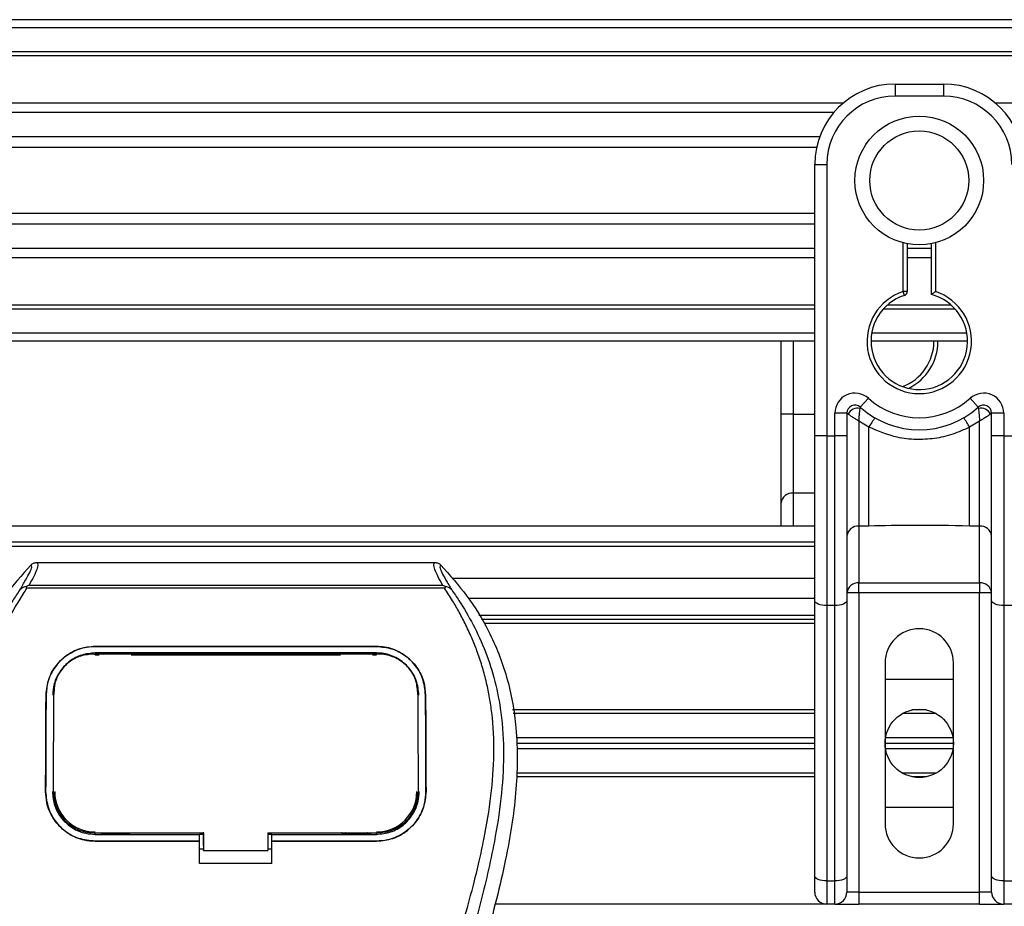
# Model space of a CAD drawing. Header units: millimetres. Extents: x 0 to 420, y 0 to 297.
# Tile 28 of 77: x 78.2 to 87.65, y 246 to 254.51. Entities that reach past the tile are written whole.
import ezdxf

# ---------------------------------------------------------------- set-up
doc = ezdxf.new("R2010")
doc.units = ezdxf.units.MM

msp = doc.modelspace()

# ---------------------------------------------------------------- linework, layer by layer
at = {"color": 7, "linetype": 'Continuous', "lineweight": 25}
for p, q in [((212.25814, 254.51449), (57.89339, 254.51449)), ((212.25814, 254.43731), (57.89339, 254.43731)), ((212.25814, 254.20576), (57.89339, 254.20576)), ((212.25814, 254.1664), (57.89339, 254.1664)), ((86.60524, 253.89703), (87.06833, 253.89703)), ((86.60524, 253.89703), (86.60524, 253.78126)), ((87.06833, 253.89703), (87.06833, 253.78126)), ((87.06833, 253.78126), (86.60524, 253.78126)), ((86.10359, 253.71178), (57.89339, 253.71178)), ((182.58156, 253.71178), (87.56997, 253.71178)), ((86.01474, 253.62223), (57.89339, 253.62223)), ((85.88083, 253.39157), (57.89339, 253.39157)), ((85.85062, 253.28729), (57.89339, 253.28729)), ((85.83341, 253.12521), (85.94919, 253.12521)), ((85.83341, 252.44411), (85.83341, 253.12521)), ((85.94919, 253.12521), (85.94919, 250.52138)), ((85.83341, 252.6544), (57.89339, 252.6544)), ((85.83341, 252.55012), (57.89339, 252.55012)), ((85.83341, 251.95393), (85.83341, 252.44411)), ((86.68242, 251.90454), (86.68242, 252.37253)), ((86.72101, 252.36388), (86.72101, 251.90454)), ((86.95256, 251.87559), (86.95256, 252.36388)), ((86.99115, 252.37253), (86.99115, 251.90454)), ((85.83341, 252.31946), (57.89339, 252.31946)), ((86.95256, 252.31946), (86.72101, 252.31946)), ((85.83341, 252.22991), (57.89339, 252.22991)), ((86.95256, 252.22991), (86.72101, 252.22991)), ((85.83341, 250.52138), (85.83341, 251.95393)), ((86.69429, 251.86782), (86.68242, 251.90454)), ((86.72101, 251.90454), (86.68242, 251.90454)), ((85.83341, 251.77529), (57.89339, 251.77529)), ((85.83341, 251.73593), (57.89339, 251.73593)), ((87.18195, 251.73593), (86.49161, 251.73593)), ((87.14221, 251.77529), (86.53135, 251.77529)), ((85.83341, 251.50438), (57.89339, 251.50438)), ((87.2934, 251.50438), (86.38017, 251.50438)), ((85.83341, 251.4272), (57.89339, 251.4272)), ((85.51087, 250.72879), (85.51087, 251.4272)), ((85.62664, 251.4272), (85.62664, 250.72879)), ((87.29988, 251.4272), (86.37369, 251.4272)), ((86.27078, 250.79439), (86.34796, 250.88068)), ((87.3256, 250.88068), (87.40279, 250.79439)), ((85.62664, 250.72879), (85.51087, 250.72879)), ((85.51087, 249.87526), (85.51087, 250.72879)), ((85.62664, 250.72879), (85.62664, 249.9701)), ((85.62664, 250.72879), (85.83341, 250.72879)), ((86.02637, 250.52138), (86.02637, 250.73686)), ((86.14214, 250.73686), (86.02637, 250.73686)), ((86.14214, 250.73686), (86.14214, 250.52138)), ((86.15324, 250.72879), (86.14214, 250.72879)), ((86.35405, 250.60297), (86.25791, 250.66133)), ((86.25791, 250.66133), (86.25791, 249.65398)), ((87.41565, 250.66133), (87.31952, 250.60297)), ((87.41565, 249.65398), (87.41565, 250.66133)), ((87.53142, 250.72879), (87.52033, 250.72879)), ((87.53142, 250.52138), (87.53142, 250.73686)), ((87.6472, 250.73686), (87.53142, 250.73686)), ((87.6472, 250.73686), (87.6472, 250.52138)), ((86.35405, 249.65398), (86.35405, 250.60297)), ((87.31952, 249.65398), (87.31952, 250.60297)), ((85.83341, 248.93937), (85.83341, 250.52138)), ((85.94919, 250.52138), (85.83341, 250.52138)), ((85.94919, 250.52138), (86.02637, 250.52138)), ((85.94919, 250.52138), (85.94919, 248.89044)), ((86.02637, 248.89044), (86.02637, 250.52138)), ((86.14214, 250.52138), (86.02637, 250.52138)), ((86.14214, 250.52138), (86.14214, 248.93937)), ((87.53142, 248.93937), (87.53142, 250.52138)), ((87.6472, 250.52138), (87.53142, 250.52138)), ((87.6472, 250.52138), (87.6472, 248.89044)), ((87.6472, 250.52138), (87.72438, 250.52138)), ((85.62664, 249.9701), (85.62664, 249.652)), ((85.83341, 249.9701), (85.62664, 249.9701)), ((85.51087, 249.652), (85.51087, 249.87526)), ((85.83341, 249.652), (57.89339, 249.652)), ((86.35405, 249.65398), (86.25791, 249.65398)), ((86.25791, 249.65398), (86.25791, 249.10753)), ((87.41565, 249.65398), (87.31952, 249.65398)), ((87.41565, 249.10753), (87.41565, 249.65398)), ((85.83341, 249.49764), (60.01591, 249.49764)), ((85.83341, 249.45905), (60.98069, 249.45905)), ((78.3646, 249.30339), (82.18795, 249.30339)), ((85.83341, 249.15032), (82.35266, 249.15032)), ((78.27126, 249.05657), (78.26397, 249.07307)), ((82.28031, 249.05657), (78.27126, 249.05657)), ((78.2916, 249.08673), (82.26105, 249.08673)), ((82.28879, 249.07328), (82.28031, 249.05657)), ((86.25791, 249.10753), (87.41565, 249.10753)), ((86.25791, 249.0127), (86.25791, 249.10753)), ((87.41565, 249.10753), (87.41565, 249.0127)), ((85.83341, 248.95736), (82.51207, 248.95736)), ((86.25791, 249.0127), (86.14214, 249.0127)), ((86.25791, 249.0127), (86.25791, 246.1402)), ((87.41565, 249.0127), (86.25791, 249.0127)), ((87.53142, 249.0127), (87.41565, 249.0127)), ((87.41565, 246.1402), (87.41565, 249.0127)), ((85.83341, 246.29618), (85.83341, 248.93937)), ((86.02637, 248.89044), (85.94919, 248.89044)), ((85.94919, 248.89044), (85.94919, 246.24725)), ((86.02637, 246.24725), (86.02637, 248.89044)), ((86.14214, 248.93937), (86.14214, 246.29618)), ((87.53142, 246.29618), (87.53142, 248.93937)), ((87.72438, 248.89044), (87.6472, 248.89044)), ((87.6472, 248.89044), (87.6472, 246.24725)), ((85.83341, 248.79528), (82.60947, 248.79528)), ((85.83341, 248.75669), (82.63328, 248.75669)), ((85.83341, 248.7181), (82.66322, 248.7181)), ((78.92559, 248.49835), (81.62697, 248.49835)), ((78.92559, 248.49798), (78.92559, 248.49835)), ((81.62697, 248.49798), (78.92559, 248.49798)), ((81.62697, 248.49798), (81.62697, 248.49835)), ((81.62697, 248.43585), (78.92559, 248.43585)), ((78.92559, 248.41843), (78.96554, 248.41843)), ((78.92656, 248.42564), (78.92629, 248.42564)), ((79.25687, 248.43229), (78.98022, 248.43229)), ((79.27155, 248.41843), (81.28101, 248.41843)), ((81.57234, 248.43229), (81.29569, 248.43229)), ((81.58702, 248.41843), (81.62697, 248.41843)), ((86.50876, 248.3399), (86.50876, 246.79625)), ((87.16481, 246.79625), (87.16481, 248.3399)), ((86.50876, 248.18554), (87.16481, 248.18554)), ((78.45513, 248.03145), (78.45478, 248.03146)), ((78.5296, 248.05505), (78.52872, 248.03793)), ((78.5301, 248.07283), (78.52924, 248.05579)), ((82.02331, 248.05587), (82.02243, 248.07284)), ((82.02385, 248.03793), (82.02296, 248.05504)), ((82.09744, 248.03145), (82.09778, 248.03146)), ((85.83341, 247.88839), (82.93351, 247.88839)), ((85.83341, 247.85365), (82.93986, 247.85365)), ((86.99817, 247.85365), (86.67539, 247.85365)), ((86.90752, 247.88839), (86.76604, 247.88839)), ((85.83341, 247.62211), (82.96873, 247.62211)), ((85.83341, 247.56808), (82.97091, 247.56808)), ((87.16481, 247.56808), (86.50876, 247.56808)), ((87.16033, 247.62211), (86.51324, 247.62211)), ((85.83341, 247.51405), (82.97309, 247.51405)), ((87.16033, 247.51405), (86.51324, 247.51405)), ((85.83341, 247.24777), (82.96996, 247.24777)), ((85.83341, 247.2825), (82.97165, 247.2825)), ((86.99817, 247.2825), (86.67539, 247.2825)), ((86.90752, 247.24777), (86.76604, 247.24777)), ((78.45093, 247.10511), (78.45059, 247.10511)), ((78.52646, 247.09812), (78.52669, 247.09769)), ((82.02587, 247.09767), (82.02611, 247.0981)), ((82.10163, 247.10511), (82.10197, 247.10511)), ((87.16481, 246.95062), (86.50876, 246.95062)), ((78.92559, 246.69453), (78.92559, 246.71004)), ((78.92559, 246.69453), (79.92896, 246.69453)), ((78.98674, 246.69817), (79.25035, 246.69817)), ((79.92896, 246.69781), (79.96761, 246.69781)), ((79.92896, 246.63299), (79.92896, 246.69453)), ((79.96761, 246.58693), (79.96761, 246.71383)), ((79.96761, 246.71004), (79.96761, 246.53995)), ((80.58507, 246.71003), (81.6397, 246.71002)), ((80.58507, 246.71003), (80.58507, 246.53995)), ((80.58507, 246.69781), (80.6236, 246.69781)), ((80.6236, 246.69453), (81.62697, 246.69453)), ((80.6236, 246.63299), (80.6236, 246.69453)), ((81.30221, 246.69817), (81.56582, 246.69817)), ((81.62697, 246.69453), (81.62697, 246.71002)), ((78.92559, 246.62928), (78.92559, 246.62894)), ((78.92559, 246.62928), (79.92896, 246.62928)), ((79.92896, 246.62894), (78.92559, 246.62894)), ((79.92896, 246.414), (79.92896, 246.62894)), ((79.96761, 246.58693), (79.96761, 246.54307)), ((80.6236, 246.62928), (81.62697, 246.62928)), ((80.6236, 246.414), (80.6236, 246.62894)), ((81.62697, 246.62894), (80.6236, 246.62894)), ((81.62697, 246.62928), (81.62697, 246.62894)), ((79.92896, 246.55579), (79.96761, 246.55579)), ((79.96761, 246.53995), (79.96761, 246.54307)), ((79.96761, 246.53995), (80.58507, 246.53995)), ((80.58507, 246.55579), (80.6236, 246.55579)), ((80.6236, 246.414), (79.92896, 246.414)), ((85.83341, 246.1402), (85.83341, 246.29618)), ((85.94919, 246.24725), (86.02637, 246.24725)), ((85.94919, 246.24725), (85.94919, 246.02443)), ((86.02637, 246.02443), (86.02637, 246.24725)), ((86.14214, 246.29618), (86.14214, 246.1402)), ((87.53142, 246.1402), (87.53142, 246.29618)), ((87.6472, 246.24725), (87.72438, 246.24725)), ((87.6472, 246.24725), (87.6472, 246.02443)), ((86.25791, 246.1402), (86.14214, 246.1402)), ((86.25791, 246.1402), (86.25791, 246.02443)), ((86.25791, 246.1402), (87.41565, 246.1402)), ((87.53142, 246.1402), (87.41565, 246.1402)), ((87.41565, 246.02443), (87.41565, 246.1402)), ((85.94919, 246.02443), (82.767, 246.02443)), ((86.02637, 246.02443), (85.94919, 246.02443)), ((86.02637, 246.02443), (86.25791, 246.02443)), ((87.41565, 246.02443), (86.25791, 246.02443)), ((87.41565, 246.02443), (87.6472, 246.02443)), ((87.72438, 246.02443), (87.6472, 246.02443))]:
    msp.add_line(p, q, dxfattribs=at)
at = {"color": 7, "linetype": 'Continuous', "lineweight": 25, "flags": 128}
for points in [[(85.94919, 248.89044), (85.9266, 248.89138), (85.90488, 248.89417), (85.88486, 248.89869), (85.86732, 248.90477), (85.85292, 248.91219), (85.84222, 248.92065), (85.83564, 248.92982), (85.83341, 248.93937)], [(86.14214, 248.93937), (86.13992, 248.92982), (86.13333, 248.92065), (86.12263, 248.91219), (86.10823, 248.90477), (86.09069, 248.89869), (86.07067, 248.89417), (86.04895, 248.89138), (86.02637, 248.89044)], [(87.6472, 248.89044), (87.62461, 248.89138), (87.60289, 248.89417), (87.58288, 248.89869), (87.56533, 248.90477), (87.55094, 248.91219), (87.54024, 248.92065), (87.53365, 248.92982), (87.53142, 248.93937)], [(78.91681, 248.42566), (78.9256, 248.42564), (78.92629, 248.42564)], [(78.91285, 246.71004), (79.4232, 246.71004), (79.96761, 246.71004)], [(85.94919, 246.24725), (85.9266, 246.24819), (85.90488, 246.25097), (85.88486, 246.2555), (85.86732, 246.26158), (85.85292, 246.26899), (85.84222, 246.27745), (85.83564, 246.28663), (85.83341, 246.29618)], [(86.14214, 246.29618), (86.13992, 246.28663), (86.13333, 246.27745), (86.12263, 246.26899), (86.10823, 246.26158), (86.09069, 246.2555), (86.07067, 246.25097), (86.04895, 246.24819), (86.02637, 246.24725)], [(87.6472, 246.24725), (87.62461, 246.24819), (87.60289, 246.25097), (87.58288, 246.2555), (87.56533, 246.26158), (87.55094, 246.26899), (87.54024, 246.27745), (87.53365, 246.28663), (87.53142, 246.29618)]]:
    msp.add_lwpolyline(points, dxfattribs=at)
at = {"color": 7, "linetype": 'Continuous', "lineweight": 25}
for centre, radius in [((86.83678, 252.97084), 0.61791), ((86.83678, 252.97084), 0.47528), ((86.83678, 247.56808), 0.32803)]:
    msp.add_circle(centre, radius, dxfattribs=at)
for centre, radius, start, end in [((86.60524, 253.12521), 0.77182, 90, 180), ((87.06833, 253.12521), 0.77182, 0, 90), ((86.60524, 253.12521), 0.65605, 90, 180), ((87.06833, 253.12521), 0.65605, 0, 90), ((86.83678, 251.4272), 0.50169, 107.920213, 72.079787), ((86.68242, 251.90454), 0.03859, 287.920213, 0), ((86.83678, 251.4272), 0.46309, 107.920213, 75.522488), ((86.51424, 251.4272), 0.46309, 290.380401, 360), ((86.51424, 251.4272), 0.50169, 295.881191, 360), ((86.21932, 250.73686), 0.19296, 48.189685, 180), ((86.83678, 251.4272), 0.73323, 228.189685, 311.810315), ((87.45424, 250.73686), 0.19296, 0, 131.810315), ((86.21932, 250.73686), 0.07718, 48.189685, 180), ((86.21932, 250.73686), 0.07718, 48.190689, 179.99948), ((86.24332, 250.68467), 0.10031, 75.207531, 153.906305), ((86.83678, 251.4272), 0.84901, 228.189685, 311.810315), ((87.45424, 250.73686), 0.07718, 0, 131.810315), ((87.45424, 250.73686), 0.07718, 0.00052, 131.809311), ((87.43025, 250.68467), 0.10031, 26.093695, 104.792469), ((86.83318, 250.35499), 0.5395, 141.327049, 152.635406), ((86.84039, 250.35499), 0.5395, 27.364594, 38.672951), ((85.61712, 249.86364), 0.10689, 84.888926, 173.756454), ((86.24839, 249.54752), 0.10689, 84.888926, 173.756454), ((87.42517, 249.54752), 0.10689, 6.243546, 95.111074), ((86.24839, 249.00107), 0.10689, 84.888926, 173.756454), ((87.42517, 249.00107), 0.10689, 6.243546, 95.111074), ((86.83678, 248.3399), 0.32803, 0, 180), ((78.92559, 247.10498), 0.38726, 180, 270), ((81.62697, 247.10498), 0.38726, 270, 0), ((86.83678, 246.79625), 0.32803, 180, 0), ((85.94919, 246.1402), 0.11577, 180, 270), ((86.02637, 246.1402), 0.11577, 270, 0), ((87.6472, 246.1402), 0.11577, 180, 270)]:
    msp.add_arc(centre, radius, start, end, dxfattribs=at)
for points, knots in [([(86.95256, 251.87559), (86.95287, 251.87583), (86.9535, 251.87632), (86.95823, 251.87997), (86.96544, 251.88548), (86.97582, 251.89328), (86.98488, 251.89998), (86.99027, 251.9039), (86.99105, 251.90447), (86.99115, 251.90454)], [0, 0, 0, 0, 0.1619499, 0.3233619, 0.4972773, 0.7062892, 0.9573608, 0.9948044, 1, 1, 1, 1]), ([(86.25791, 250.66133), (86.25793, 250.66153), (86.25795, 250.66196), (86.25799, 250.66262), (86.25803, 250.66345), (86.2581, 250.66462), (86.2582, 250.66644), (86.25837, 250.66929), (86.25864, 250.67374), (86.25908, 250.68082), (86.25988, 250.69247), (86.26161, 250.71496), (86.26371, 250.73712), (86.26652, 250.76288), (86.2679, 250.77363), (86.26893, 250.78165)], [0, 0, 0, 0, 0.004266, 0.0088901, 0.0138063, 0.0214465, 0.0333306, 0.0518502, 0.0808258, 0.1265764, 0.2004509, 0.327518, 0.6126852, 0.71116, 1, 1, 1, 1]), ([(86.27078, 250.79438), (86.27075, 250.79429), (86.27066, 250.79397), (86.27011, 250.79034), (86.2693, 250.78439), (86.26893, 250.78165)], [0, 0, 0, 0, 0.19789451, 0.62975779, 1, 1, 1, 1]), ([(87.40279, 250.79438), (87.40285, 250.7941), (87.40298, 250.79348), (87.40367, 250.78879), (87.40435, 250.78376), (87.40464, 250.78165)], [0, 0, 0, 0, 0.3358482, 0.722383, 1, 1, 1, 1]), ([(87.40464, 250.78165), (87.40566, 250.77363), (87.40704, 250.76288), (87.40986, 250.73712), (87.41196, 250.71496), (87.41368, 250.69247), (87.41448, 250.68082), (87.41493, 250.67374), (87.4152, 250.66929), (87.41536, 250.66644), (87.41547, 250.66462), (87.41553, 250.66345), (87.41558, 250.66262), (87.41562, 250.66196), (87.41564, 250.66153), (87.41565, 250.66133)], [0, 0, 0, 0, 0.28884002, 0.38731484, 0.67248202, 0.79954912, 0.87342364, 0.91917425, 0.94814978, 0.9666694, 0.97855354, 0.98619373, 0.99110991, 0.99573404, 1, 1, 1, 1]), ([(86.15324, 250.72879), (86.15087, 250.73051), (86.14576, 250.73421), (86.14258, 250.73655), (86.14225, 250.73678), (86.14214, 250.73686)], [0, 0, 0, 0, 0.37275472, 0.80355374, 1, 1, 1, 1]), ([(86.25791, 250.66133), (86.25774, 250.66143), (86.25745, 250.66161), (86.25701, 250.66188), (86.25651, 250.66219), (86.25577, 250.66265), (86.25463, 250.66335), (86.25288, 250.66443), (86.2502, 250.66608), (86.24607, 250.66863), (86.23962, 250.67261), (86.22926, 250.67904), (86.21014, 250.691), (86.19147, 250.70297), (86.16956, 250.71744), (86.16022, 250.72393), (86.15324, 250.72879)], [0, 0, 0, 0, 0.0041906, 0.0068565, 0.010501, 0.0160828, 0.0246331, 0.0377369, 0.0578443, 0.0887963, 0.1368222, 0.212883, 0.3405739, 0.6117157, 0.7098737, 1, 1, 1, 1]), ([(87.52033, 250.72879), (87.51334, 250.72393), (87.504, 250.71744), (87.48209, 250.70297), (87.46342, 250.691), (87.4443, 250.67904), (87.43394, 250.67261), (87.4275, 250.66863), (87.42337, 250.66608), (87.42068, 250.66443), (87.41894, 250.66335), (87.4178, 250.66265), (87.41705, 250.66219), (87.41655, 250.66188), (87.41611, 250.66161), (87.41583, 250.66143), (87.41565, 250.66133)], [0, 0, 0, 0, 0.2901263, 0.3882843, 0.6594261, 0.787117, 0.8631778, 0.9112037, 0.9421557, 0.9622631, 0.9753669, 0.9839172, 0.989499, 0.9931435, 0.9958094, 1, 1, 1, 1]), ([(87.53142, 250.73686), (87.53115, 250.73666), (87.53055, 250.73624), (87.52647, 250.73325), (87.52215, 250.73011), (87.52033, 250.72879)], [0, 0, 0, 0, 0.3336844, 0.7201517, 1, 1, 1, 1]), ([(87.31952, 250.60297), (87.26616, 250.57863), (87.15796, 250.52927), (86.98357, 250.4901), (86.8042, 250.48016), (86.58826, 250.5037), (86.44318, 250.56519), (86.35405, 250.60297)], [0, 0, 0, 0, 0.1753478, 0.3555794, 0.5310184, 0.7118811, 1, 1, 1, 1]), ([(87.31952, 249.65398), (87.13919, 249.65747), (86.81733, 249.6637), (86.49554, 249.65694), (86.35405, 249.65398)], [0, 0, 0, 0, 0.5602827, 1, 1, 1, 1]), ([(78.30881, 249.27968), (78.22232, 249.18296), (78.04754, 248.98751), (77.82715, 248.62696), (77.65909, 248.2009), (77.58432, 247.77724), (77.57036, 247.40357), (77.59222, 246.98092), (77.68447, 246.40659), (77.80583, 245.94653), (77.87261, 245.69335)], [0, 0, 0, 0, 0.1020555, 0.2062434, 0.3310387, 0.4607193, 0.5429728, 0.6252686, 0.7937741, 1, 1, 1, 1]), ([(78.20361, 249.04098), (78.22285, 249.07365), (78.26147, 249.13925), (78.30149, 249.21194), (78.32248, 249.26382), (78.31337, 249.27439), (78.30881, 249.27968)], [0, 0, 0, 0, 0.2487274, 0.4994989, 0.7492786, 1, 1, 1, 1]), ([(78.3646, 249.30339), (78.36976, 249.29828), (78.38007, 249.28807), (78.36891, 249.24112), (78.3406, 249.17564), (78.30785, 249.11622), (78.2916, 249.08673)], [0, 0, 0, 0, 0.25759359, 0.51473288, 0.75915094, 1, 1, 1, 1]), ([(78.30881, 249.27968), (78.31261, 249.28321), (78.32024, 249.29029), (78.33408, 249.29762), (78.349, 249.30253), (78.35939, 249.30311), (78.3646, 249.30339)], [0, 0, 0, 0, 0.24915906, 0.49997617, 0.7491747, 1, 1, 1, 1]), ([(82.26105, 249.08673), (82.24513, 249.11643), (82.21336, 249.17571), (82.18491, 249.24104), (82.1728, 249.288), (82.18289, 249.29826), (82.18795, 249.30339)], [0, 0, 0, 0, 0.24242241, 0.48382845, 0.74145736, 1, 1, 1, 1]), ([(82.18795, 249.30339), (82.19832, 249.30219), (82.21389, 249.30039), (82.23231, 249.29026), (82.23994, 249.28321), (82.24376, 249.27967)], [0, 0, 0, 0, 0.4987145, 0.7487494, 1, 1, 1, 1]), ([(82.24376, 249.27967), (82.23911, 249.27444), (82.22984, 249.26399), (82.25023, 249.21278), (82.29022, 249.14019), (82.32931, 249.07415), (82.34893, 249.041)], [0, 0, 0, 0, 0.2514408, 0.5015673, 0.7498635, 1, 1, 1, 1]), ([(82.24376, 249.27967), (82.33025, 249.18296), (82.50503, 248.9875), (82.72542, 248.62696), (82.89347, 248.2009), (82.96824, 247.77724), (82.9822, 247.40357), (82.96034, 246.98092), (82.86809, 246.40659), (82.74673, 245.94653), (82.67995, 245.69335)], [0, 0, 0, 0, 0.102054, 0.2062404, 0.3310362, 0.4607173, 0.5429711, 0.6252671, 0.7937733, 1, 1, 1, 1]), ([(78.20355, 249.04091), (78.18049, 249.0073), (78.11065, 248.90551), (77.99556, 248.71098), (77.87561, 248.44977), (77.78351, 248.16456), (77.72001, 247.83163), (77.69831, 247.45285), (77.72583, 247.0374), (77.80121, 246.55609), (77.9293, 246.01354), (78.13284, 245.28897), (78.36023, 244.43975), (78.57933, 243.45888), (78.74429, 242.46817), (78.84953, 241.46959), (78.86153, 240.80133), (78.86753, 240.4673)], [0, 0, 0, 0, 0.0171315, 0.0518789, 0.0867888, 0.1216172, 0.1567305, 0.2033881, 0.2503481, 0.2972709, 0.3674165, 0.4376773, 0.5502447, 0.6628473, 0.7753466, 0.8877074, 1, 1, 1, 1]), ([(79.02131, 240.46218), (79.01834, 240.68862), (79.01227, 241.15142), (78.95811, 241.85489), (78.87294, 242.56467), (78.76754, 243.18118), (78.65931, 243.70616), (78.56321, 244.12525), (78.45816, 244.54161), (78.34225, 244.97194), (78.24251, 245.32605), (78.16894, 245.58245), (78.13177, 245.71299), (78.09683, 245.83608), (78.06655, 245.94334), (78.03677, 246.05073), (78.01028, 246.15114), (77.98297, 246.25805), (77.95785, 246.36084), (77.93487, 246.45945), (77.91405, 246.55389), (77.87946, 246.7212), (77.83893, 246.95485), (77.80435, 247.26337), (77.79494, 247.56453), (77.81369, 247.86446), (77.86585, 248.15763), (77.95014, 248.44149), (78.06435, 248.70711), (78.16455, 248.88696), (78.23415, 248.9995), (78.25917, 249.03797), (78.27126, 249.05657)], [0, 0, 0, 0, 0.0757702, 0.1548571, 0.2359051, 0.3148505, 0.3639911, 0.4151955, 0.4586591, 0.5076202, 0.5642678, 0.5817192, 0.5968623, 0.6096795, 0.624536, 0.6341631, 0.6469813, 0.6592987, 0.6711121, 0.6824202, 0.6932232, 0.7035232, 0.739704, 0.7727671, 0.8079075, 0.8413785, 0.8748477, 0.9102013, 0.9450667, 0.9801292, 0.9903909, 1, 1, 1, 1]), ([(78.26385, 249.07305), (78.26337, 249.07296), (78.25516, 249.07145), (78.23959, 249.06695), (78.21924, 249.05647), (78.20879, 249.04611), (78.20361, 249.04098)], [0, 0, 0, 0, 0.0200108, 0.34699568, 0.67667396, 1, 1, 1, 1]), ([(78.2637, 249.07323), (78.2726, 249.07809), (78.28167, 249.08305), (78.29141, 249.08666), (78.2916, 249.08673)], [0, 0, 0, 0, 0.9812431, 1, 1, 1, 1]), ([(81.53125, 240.46218), (81.53682, 240.7761), (81.54797, 241.40383), (81.64507, 242.34098), (81.77908, 243.16511), (81.93024, 243.879), (82.03972, 244.32918), (82.11644, 244.62366), (82.1524, 244.75876), (82.18779, 244.889), (82.22298, 245.01641), (82.25989, 245.14835), (82.29998, 245.29023), (82.34875, 245.46082), (82.40062, 245.64187), (82.45422, 245.83087), (82.5061, 246.01375), (82.55947, 246.2158), (82.61155, 246.42906), (82.67333, 246.71441), (82.73042, 247.05779), (82.76088, 247.46622), (82.74684, 247.78129), (82.71347, 248.00753), (82.68371, 248.15202), (82.64535, 248.29711), (82.60002, 248.43519), (82.54648, 248.57124), (82.48721, 248.70108), (82.42278, 248.8257), (82.35309, 248.94507), (82.30576, 249.01758), (82.28031, 249.05657)], [0, 0, 0, 0, 0.1050162, 0.2100001, 0.3148093, 0.3841756, 0.4540228, 0.4697491, 0.4859574, 0.5007826, 0.5148922, 0.5301685, 0.5466097, 0.5642069, 0.5895177, 0.6096146, 0.6299353, 0.6531323, 0.6795668, 0.7034488, 0.7509822, 0.7962784, 0.8412589, 0.8577085, 0.8747396, 0.8922462, 0.9101144, 0.9261934, 0.9450023, 0.962977, 0.9800887, 1, 1, 1, 1]), ([(82.349, 249.04094), (82.37207, 249.00732), (82.44191, 248.90552), (82.55701, 248.71098), (82.67695, 248.44977), (82.76905, 248.16456), (82.83255, 247.83163), (82.85425, 247.45285), (82.82674, 247.0374), (82.75135, 246.55609), (82.62326, 246.01354), (82.41972, 245.28897), (82.19233, 244.43975), (81.97323, 243.45888), (81.80827, 242.46817), (81.70303, 241.46959), (81.69103, 240.80133), (81.68503, 240.4673)], [0, 0, 0, 0, 0.0171351, 0.0518824, 0.0867922, 0.1216204, 0.1567336, 0.2033911, 0.2503509, 0.2972735, 0.3674188, 0.4376794, 0.5502464, 0.6628485, 0.7753474, 0.8877078, 1, 1, 1, 1]), ([(82.26105, 249.08673), (82.26124, 249.08666), (82.27133, 249.08327), (82.28014, 249.07823), (82.28879, 249.07328)], [0, 0, 0, 0, 0.0189016, 1, 1, 1, 1]), ([(82.34893, 249.041), (82.34376, 249.04613), (82.33331, 249.05649), (82.31297, 249.06696), (82.29741, 249.07145), (82.28923, 249.07296), (82.28877, 249.07304)], [0, 0, 0, 0, 0.3236146, 0.6535901, 0.9808697, 1, 1, 1, 1]), ([(78.45478, 248.03146), (78.46076, 248.08616), (78.47271, 248.19556), (78.56003, 248.33891), (78.68709, 248.44452), (78.81868, 248.49298), (78.89951, 248.49704), (78.92559, 248.49835)], [0, 0, 0, 0, 0.2254673, 0.45085364, 0.67736923, 0.89591171, 1, 1, 1, 1]), ([(78.92559, 248.49798), (78.87561, 248.49331), (78.77573, 248.48397), (78.64125, 248.41189), (78.53361, 248.30282), (78.46708, 248.16947), (78.45877, 248.0736), (78.45513, 248.03145)], [0, 0, 0, 0, 0.19866542, 0.3969886, 0.60422417, 0.82603869, 1, 1, 1, 1]), ([(81.62697, 248.49835), (81.67708, 248.49366), (81.7772, 248.4843), (81.91209, 248.41184), (82.0198, 248.30228), (82.08596, 248.16884), (82.09418, 248.0733), (82.09778, 248.03146)], [0, 0, 0, 0, 0.1991311, 0.3979316, 0.6058895, 0.8273797, 1, 1, 1, 1]), ([(82.09744, 248.03145), (82.09145, 248.08617), (82.07948, 248.19557), (81.99209, 248.33884), (81.86504, 248.44437), (81.73355, 248.49266), (81.65287, 248.49669), (81.62697, 248.49798)], [0, 0, 0, 0, 0.2256595, 0.4512475, 0.6779682, 0.8966264, 1, 1, 1, 1]), ([(78.92559, 248.43585), (78.88206, 248.43176), (78.79507, 248.42358), (78.67807, 248.36031), (78.5852, 248.26505), (78.52851, 248.14965), (78.52163, 248.06733), (78.51861, 248.03117)], [0, 0, 0, 0, 0.2000051, 0.3997225, 0.6073327, 0.8275308, 1, 1, 1, 1]), ([(78.91681, 248.42566), (78.8735, 248.42174), (78.78689, 248.4139), (78.67142, 248.35192), (78.58411, 248.25951), (78.53688, 248.15472), (78.53171, 248.08397), (78.5296, 248.05505)], [0, 0, 0, 0, 0.2128654, 0.4257218, 0.6387225, 0.8523499, 1, 1, 1, 1]), ([(81.63574, 248.42566), (81.63282, 248.42565), (81.32396, 248.42521), (80.4209, 248.42573), (79.52076, 248.42568), (78.92656, 248.42564)], [0, 0, 0, 0, 0.0032392, 0.3420114, 1, 1, 1, 1]), ([(78.98022, 248.43229), (78.98442, 248.43196), (78.99214, 248.43136), (78.99859, 248.42743), (79.00154, 248.42564)], [0, 0, 0, 0, 0.5442305, 1, 1, 1, 1]), ([(79.23512, 248.42562), (79.23902, 248.4278), (79.24577, 248.43156), (79.25358, 248.43207), (79.25687, 248.43229)], [0, 0, 0, 0, 0.5788371, 1, 1, 1, 1]), ([(81.29569, 248.43229), (81.29989, 248.43196), (81.30764, 248.43135), (81.31412, 248.4274), (81.31709, 248.4256)], [0, 0, 0, 0, 0.5420065, 1, 1, 1, 1]), ([(81.55062, 248.42563), (81.55452, 248.42781), (81.56125, 248.43157), (81.56905, 248.43207), (81.57234, 248.43229)], [0, 0, 0, 0, 0.5782449, 1, 1, 1, 1]), ([(82.03395, 248.03117), (82.02889, 248.0785), (82.01877, 248.17315), (81.94345, 248.29741), (81.83375, 248.38888), (81.72, 248.43109), (81.64994, 248.43467), (81.62697, 248.43585)], [0, 0, 0, 0, 0.2255211, 0.4509943, 0.6767202, 0.8940147, 1, 1, 1, 1]), ([(82.02296, 248.05504), (82.01851, 248.09777), (82.0096, 248.18324), (81.94183, 248.29516), (81.84246, 248.37771), (81.73412, 248.4199), (81.66331, 248.42404), (81.63574, 248.42566)], [0, 0, 0, 0, 0.2177322, 0.4355788, 0.6507548, 0.8640725, 1, 1, 1, 1]), ([(78.45059, 247.10511), (78.45083, 247.18276), (78.45143, 247.3771), (78.45267, 247.68728), (78.45408, 247.91662), (78.45478, 248.03146)], [0, 0, 0, 0, 0.249392, 0.6241438, 1, 1, 1, 1]), ([(78.45513, 248.03145), (78.45422, 247.87893), (78.45285, 247.64973), (78.45165, 247.33938), (78.45117, 247.18322), (78.45093, 247.10511)], [0, 0, 0, 0, 0.4985433, 0.7491675, 1, 1, 1, 1]), ([(78.52669, 247.09769), (78.52669, 247.10011), (78.52698, 247.24725), (78.52751, 247.47731), (78.52848, 247.78586), (78.52917, 247.95773), (78.52956, 248.04706), (78.5296, 248.05505)], [0, 0, 0, 0, 0.0075194, 0.4566651, 0.7153557, 0.9745252, 1, 1, 1, 1]), ([(82.02296, 248.05504), (82.023, 248.04705), (82.02366, 247.89913), (82.02452, 247.66649), (82.02534, 247.35662), (82.0257, 247.18651), (82.02587, 247.1001), (82.02587, 247.09767)], [0, 0, 0, 0, 0.0254662, 0.4713629, 0.7317873, 0.9924644, 1, 1, 1, 1]), ([(82.10163, 247.10511), (82.10139, 247.18277), (82.10079, 247.37713), (82.09954, 247.68735), (82.09814, 247.91664), (82.09744, 248.03145)], [0, 0, 0, 0, 0.2493778, 0.6241217, 1, 1, 1, 1]), ([(82.09778, 248.03146), (82.09869, 247.87889), (82.10005, 247.64965), (82.10125, 247.33933), (82.10173, 247.1832), (82.10197, 247.10511)], [0, 0, 0, 0, 0.4985836, 0.7491897, 1, 1, 1, 1]), ([(78.92559, 246.62894), (78.8723, 246.63417), (78.76573, 246.64462), (78.62363, 246.72612), (78.51624, 246.84611), (78.45866, 246.98012), (78.45291, 247.06911), (78.45059, 247.10511)], [0, 0, 0, 0, 0.2134118, 0.4268173, 0.6404853, 0.8545743, 1, 1, 1, 1]), ([(78.45093, 247.10511), (78.45603, 247.05168), (78.46622, 246.94483), (78.54802, 246.80208), (78.66861, 246.69443), (78.80224, 246.63741), (78.89051, 246.63159), (78.92559, 246.62928)], [0, 0, 0, 0, 0.2152728, 0.4305775, 0.6450792, 0.8589771, 1, 1, 1, 1]), ([(78.5158, 247.10498), (78.52026, 247.05883), (78.52916, 246.96652), (78.59995, 246.84327), (78.70426, 246.75044), (78.81954, 246.70147), (78.89553, 246.6965), (78.92559, 246.69453)], [0, 0, 0, 0, 0.2155433, 0.4311178, 0.6459265, 0.8599501, 1, 1, 1, 1]), ([(78.52669, 247.09769), (78.5309, 247.05403), (78.53931, 246.9667), (78.60625, 246.85014), (78.70484, 246.76248), (78.81342, 246.71651), (78.8848, 246.71186), (78.91285, 246.71004)], [0, 0, 0, 0, 0.2161227, 0.4322836, 0.6474825, 0.8614599, 1, 1, 1, 1]), ([(82.10197, 247.10511), (82.09687, 247.05166), (82.08667, 246.94475), (82.00486, 246.80187), (81.88414, 246.69413), (81.75039, 246.63707), (81.66206, 246.63125), (81.62697, 246.62894)], [0, 0, 0, 0, 0.2152168, 0.4304623, 0.6450993, 0.8590403, 1, 1, 1, 1]), ([(81.62697, 246.62928), (81.68023, 246.6345), (81.78674, 246.64495), (81.92869, 246.72641), (82.036, 246.84626), (82.09356, 246.98015), (82.09931, 247.06912), (82.10163, 247.10511)], [0, 0, 0, 0, 0.21342983, 0.42685587, 0.64034809, 0.85449046, 1, 1, 1, 1]), ([(81.62697, 246.69453), (81.67294, 246.69904), (81.76487, 246.70806), (81.88742, 246.77835), (81.98005, 246.88181), (82.02972, 246.9973), (82.03473, 247.074), (82.03676, 247.10498)], [0, 0, 0, 0, 0.2134822, 0.4269583, 0.6406207, 0.8548221, 1, 1, 1, 1]), ([(81.6397, 246.71002), (81.68295, 246.71427), (81.76943, 246.72276), (81.88475, 246.78891), (81.97205, 246.88633), (82.01914, 246.99545), (82.02393, 247.06813), (82.02587, 247.09767)], [0, 0, 0, 0, 0.212876, 0.4257362, 0.6390345, 0.8533124, 1, 1, 1, 1]), ([(78.98674, 246.69817), (78.98436, 246.70023), (78.98036, 246.70371), (78.97602, 246.70767), (78.97403, 246.70956), (78.97352, 246.71004)], [0, 0, 0, 0, 0.5217125, 0.8781434, 1, 1, 1, 1]), ([(79.01397, 246.71004), (79.01331, 246.70918), (79.00999, 246.70491), (79.00053, 246.69983), (78.99149, 246.69874), (78.98674, 246.69817)], [0, 0, 0, 0, 0.1064229, 0.5308645, 1, 1, 1, 1]), ([(79.25035, 246.69817), (79.24607, 246.69863), (79.23751, 246.69955), (79.22798, 246.70432), (79.22424, 246.70884), (79.22324, 246.71004)], [0, 0, 0, 0, 0.4233453, 0.8466836, 1, 1, 1, 1]), ([(79.26355, 246.71004), (79.26305, 246.70956), (79.26085, 246.70743), (79.25646, 246.70347), (79.25246, 246.7), (79.25035, 246.69817)], [0, 0, 0, 0, 0.1217656, 0.5374861, 1, 1, 1, 1]), ([(81.30221, 246.69817), (81.29983, 246.70023), (81.29583, 246.70371), (81.2915, 246.70766), (81.28951, 246.70955), (81.28901, 246.71002)], [0, 0, 0, 0, 0.522407, 0.8793122, 1, 1, 1, 1]), ([(81.32943, 246.71002), (81.32877, 246.70917), (81.32546, 246.70491), (81.316, 246.69983), (81.30696, 246.69874), (81.30221, 246.69817)], [0, 0, 0, 0, 0.1058158, 0.5305457, 1, 1, 1, 1]), ([(81.56582, 246.69817), (81.56154, 246.69863), (81.55298, 246.69955), (81.54346, 246.70432), (81.53972, 246.70883), (81.53873, 246.71002)], [0, 0, 0, 0, 0.4236642, 0.8473213, 1, 1, 1, 1]), ([(81.579, 246.71002), (81.57851, 246.70955), (81.57631, 246.70743), (81.57193, 246.70347), (81.56793, 246.7), (81.56582, 246.69817)], [0, 0, 0, 0, 0.1204858, 0.5368121, 1, 1, 1, 1])]:
    msp.add_open_spline(points, degree=3, knots=knots, dxfattribs=at)

doc.saveas('drawing.dxf')
